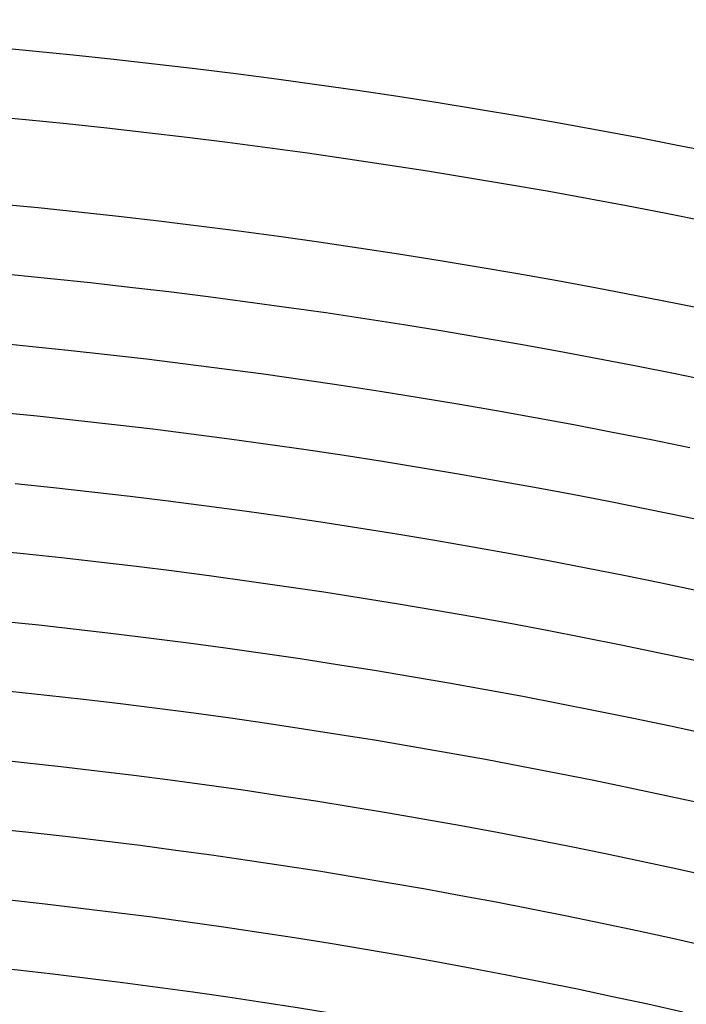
# Model space of a CAD drawing. Header units: millimetres. Extents: x -430 to 430, y -430 to 430.
# Tile 105 of 116: x 37 to 75, y 333 to 390. Entities that reach past the tile are written whole.
import ezdxf

# ---------------------------------------------------------------- set-up
doc = ezdxf.new("R2010")
doc.units = ezdxf.units.MM
doc.layers.add('THICK', color=7, linetype='Continuous')

msp = doc.modelspace()

# ---------------------------------------------------------------- linework, layer by layer
at = {"layer": 'THICK'}
for p, q in [((35.216, 371.334), (37.48, 371.112)), ((37.48, 371.112), (39.743, 370.877)), ((39.743, 370.877), (42.005, 370.627)), ((42.005, 370.627), (44.265, 370.364)), ((44.265, 370.364), (46.524, 370.087)), ((46.524, 370.087), (48.78, 369.797)), ((48.78, 369.797), (51.035, 369.492)), ((51.035, 369.492), (53.288, 369.174)), ((53.288, 369.174), (55.539, 368.842)), ((55.539, 368.842), (57.788, 368.496)), ((57.788, 368.496), (60.035, 368.137)), ((60.035, 368.137), (62.28, 367.764)), ((62.28, 367.764), (64.522, 367.377)), ((64.522, 367.377), (66.762, 366.977)), ((66.762, 366.977), (68.999, 366.563)), ((68.999, 366.563), (71.234, 366.135)), ((71.234, 366.135), (73.466, 365.694)), ((73.466, 365.694), (75.695, 365.239)), ((36.676, 363.153), (38.891, 362.922)), ((38.891, 362.922), (41.104, 362.678)), ((41.104, 362.678), (43.316, 362.421)), ((43.316, 362.421), (45.526, 362.15)), ((45.526, 362.15), (47.734, 361.865)), ((47.734, 361.865), (49.941, 361.567)), ((49.941, 361.567), (52.145, 361.256)), ((52.145, 361.256), (54.348, 360.931)), ((54.348, 360.931), (56.549, 360.593)), ((56.549, 360.593), (58.747, 360.241)), ((58.747, 360.241), (60.944, 359.876)), ((60.944, 359.876), (63.138, 359.498)), ((63.138, 359.498), (65.33, 359.106)), ((65.33, 359.106), (67.519, 358.701)), ((67.519, 358.701), (69.706, 358.282)), ((69.706, 358.282), (71.89, 357.85)), ((71.89, 357.85), (74.072, 357.405)), ((74.072, 357.405), (76.251, 356.947)), ((35.872, 355.193), (38.039, 354.968)), ((38.039, 354.968), (40.203, 354.729)), ((40.203, 354.729), (42.366, 354.477)), ((42.366, 354.477), (44.528, 354.212)), ((44.528, 354.212), (46.688, 353.934)), ((46.688, 353.934), (48.846, 353.643)), ((48.846, 353.643), (51.002, 353.338)), ((51.002, 353.338), (53.157, 353.02)), ((53.157, 353.02), (55.309, 352.689)), ((55.309, 352.689), (57.46, 352.346)), ((57.46, 352.346), (59.608, 351.988)), ((59.608, 351.988), (61.754, 351.618)), ((61.754, 351.618), (63.898, 351.235)), ((63.898, 351.235), (66.039, 350.839)), ((66.039, 350.839), (68.178, 350.429)), ((68.178, 350.429), (70.315, 350.007)), ((70.315, 350.007), (72.448, 349.572)), ((72.448, 349.572), (74.579, 349.123)), ((74.579, 349.123), (76.708, 348.662)), ((35.069, 347.234), (37.186, 347.013)), ((37.186, 347.013), (39.302, 346.78)), ((39.302, 346.78), (41.417, 346.534)), ((41.417, 346.534), (43.53, 346.275)), ((43.53, 346.275), (45.642, 346.003)), ((45.642, 346.003), (47.751, 345.718)), ((47.751, 345.718), (49.859, 345.42)), ((49.859, 345.42), (51.966, 345.109)), ((51.966, 345.109), (54.07, 344.786)), ((54.07, 344.786), (56.172, 344.45)), ((56.172, 344.45), (58.272, 344.101)), ((58.272, 344.101), (60.37, 343.739)), ((60.37, 343.739), (62.466, 343.364)), ((62.466, 343.364), (64.559, 342.977)), ((64.559, 342.977), (66.65, 342.577)), ((66.65, 342.577), (68.739, 342.164)), ((68.739, 342.164), (70.825, 341.738)), ((70.825, 341.738), (72.908, 341.3)), ((72.908, 341.3), (74.989, 340.848)), ((74.989, 340.848), (77.067, 340.385)), ((36.334, 339.059), (38.401, 338.831)), ((38.401, 338.831), (40.468, 338.59)), ((40.468, 338.59), (42.532, 338.337)), ((42.532, 338.337), (44.595, 338.071)), ((44.595, 338.071), (46.657, 337.793)), ((46.657, 337.793), (48.717, 337.502)), ((48.717, 337.502), (50.774, 337.199)), ((50.774, 337.199), (52.83, 336.883)), ((52.83, 336.883), (54.885, 336.554)), ((54.885, 336.554), (56.937, 336.213)), ((56.937, 336.213), (58.986, 335.859)), ((58.986, 335.859), (61.034, 335.493)), ((61.034, 335.493), (63.08, 335.115)), ((63.08, 335.115), (65.123, 334.724)), ((65.123, 334.724), (67.163, 334.32)), ((67.163, 334.32), (69.201, 333.904)), ((69.201, 333.904), (71.237, 333.476)), ((71.237, 333.476), (73.27, 333.035)), ((73.27, 333.035), (75.3, 332.582))]:
    msp.add_line(p, q, dxfattribs=at)
for radius, start, end in [(390, 45.29335, 89.70668), (386, 45.2969, 89.70313), (381, 45.06903, 89.93094), (377, 45.30394, 89.69603), (369, 45.31053, 89.68944), (361, 45.31741, 89.68256), (353, 45.32463, 89.6754), (345, 45.33213, 89.66784), (337, 45.34004, 89.65999)]:
    msp.add_arc((0, 0), radius, start, end, dxfattribs=at)

doc.saveas('drawing.dxf')
